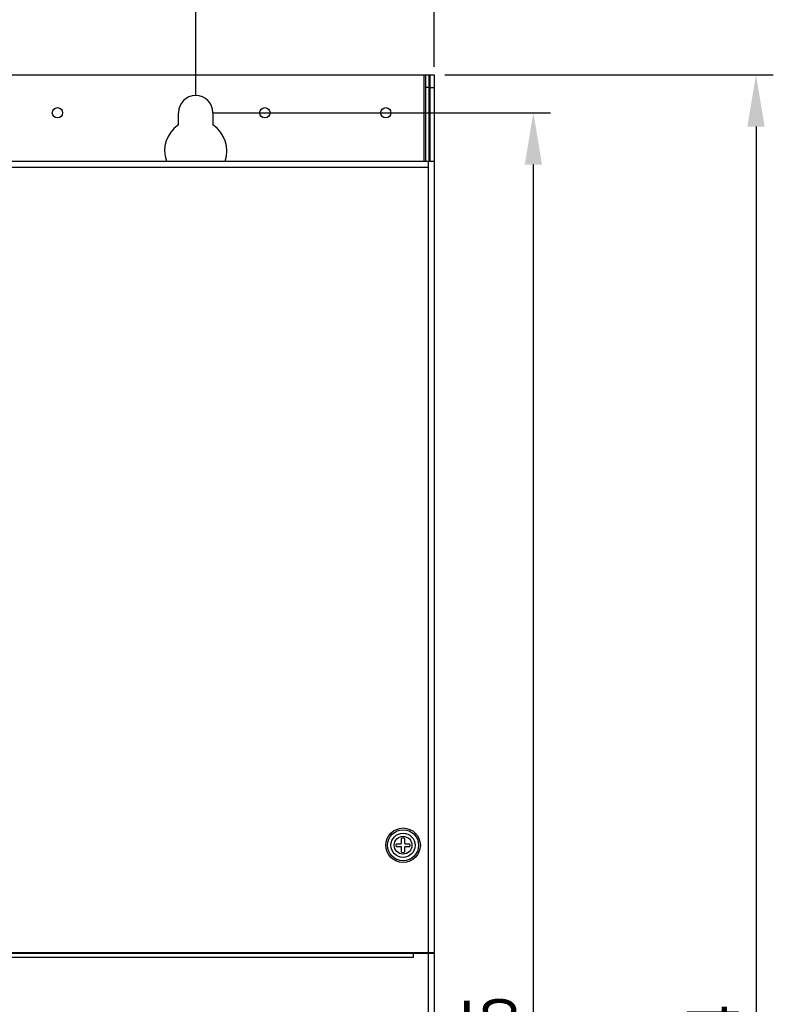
# Model space of a CAD drawing. Header units: millimetres. Extents: x 802 to 9345, y -804 to 1180.
# Tile 182 of 189: x 8254 to 8472, y -49 to 236. Entities that reach past the tile are written whole.
import ezdxf

# ---------------------------------------------------------------- set-up
doc = ezdxf.new("R2010")
doc.units = ezdxf.units.MM
doc.header["$LTSCALE"] = 30.734
doc.header["$PDMODE"] = 3
doc.header["$PDSIZE"] = 0.3
doc.layers.get('0').update_dxf_attribs({"linetype": 'CONTINUOUS'})
doc.layers.get('Defpoints').update_dxf_attribs({"linetype": 'CONTINUOUS'})
doc.layers.add('dimension', color=3, linetype='CONTINUOUS')
doc.styles.get("Standard").update_dxf_attribs({"font": 'txt', "width": 0.7})
doc.dimstyles.get("Standard").update_dxf_attribs({"dimtxt": 10, "dimasz": 10, "dimexe": 10, "dimexo": 3, "dimgap": 3, "dimtad": 1, "dimdec": 1, "dimdsep": 46, "dimtxsty": 'Standard', "dimcen": 10, "dimclrd": 2, "dimclre": 2, "dimclrt": 2, "dimadec": 0, "dimazin": 0, "dimtp": 0.01, "dimtm": 0.01, "dimtfac": 1, "dimtofl": 0, "dimtmove": 0, "dimatfit": 3, "dimfxl": 1, "dimtolj": 1, "dimarcsym": 0})

# ---------------------------------------------------------------- blocks, each defined once
blk = doc.blocks.new('*D7126')
at = {"layer": 'Defpoints', "color": 0, "transparency": 16777216}
for p in [(8373.74, 309.37), (8035.74, 217.12), (8373.74, 217.12)]:
    blk.add_point(p, dxfattribs=at)
at = {"layer": 'dimension', "lineweight": -2, "transparency": 16777216}
for p, q in [((8035.74, 222.12), (8035.74, 314.37)), ((8373.74, 222.12), (8373.74, 314.37)), ((8050.74, 309.37), (8358.74, 309.37))]:
    blk.add_line(p, q, dxfattribs=at)
at = {"layer": 'dimension', "transparency": 16777216}
for points in [[(8050.74, 311.87), (8050.74, 306.87), (8035.74, 309.37)], [(8358.74, 311.87), (8358.74, 306.87), (8373.74, 309.37)]]:
    blk.add_solid(points, dxfattribs=at)
at = {"layer": 'dimension', "transparency": 16777216, "insert": (8200.28, 329.37), "char_height": 15, "attachment_point": 2}
blk.add_mtext('\\A1;338', dxfattribs=at)
blk = doc.blocks.new('*D7227')
at = {"layer": 'Defpoints', "color": 0, "transparency": 16777216}
for p in [(8371.84, 219.83), (8371.64, -334.17), (8466.87, -334.17)]:
    blk.add_point(p, dxfattribs=at)
at = {"layer": 'dimension', "lineweight": -2, "transparency": 16777216}
for p, q in [((8376.84, 219.83), (8471.87, 219.83)), ((8466.87, 204.83), (8466.87, -319.17)), ((8376.64, -334.17), (8471.87, -334.17))]:
    blk.add_line(p, q, dxfattribs=at)
at = {"layer": 'dimension', "transparency": 16777216}
for points in [[(8464.37, 204.83), (8469.37, 204.83), (8466.87, 219.83)], [(8464.37, -319.17), (8469.37, -319.17), (8466.87, -334.17)]]:
    blk.add_solid(points, dxfattribs=at)
at = {"layer": 'dimension', "transparency": 16777216, "insert": (8446.87, -61.16), "char_height": 15, "attachment_point": 2, "rotation": 90}
blk.add_mtext('\\A1;554', dxfattribs=at)
blk = doc.blocks.new('*D69')
at = {"layer": 'Defpoints', "color": 0, "transparency": 16777216}
for p in [(8304.74, 251.13), (8104.74, 208.83), (8304.74, 208.83)]:
    blk.add_point(p, dxfattribs=at)
at = {"layer": 'dimension', "lineweight": -2, "transparency": 16777216}
for p, q in [((8104.74, 213.83), (8104.74, 256.13)), ((8304.74, 213.83), (8304.74, 256.13)), ((8119.74, 251.13), (8289.74, 251.13))]:
    blk.add_line(p, q, dxfattribs=at)
at = {"layer": 'dimension', "transparency": 16777216}
for points in [[(8119.74, 253.63), (8119.74, 248.63), (8104.74, 251.13)], [(8289.74, 253.63), (8289.74, 248.63), (8304.74, 251.13)]]:
    blk.add_solid(points, dxfattribs=at)
at = {"layer": 'dimension', "transparency": 16777216, "insert": (8204.74, 263.63), "char_height": 15, "attachment_point": 5}
blk.add_mtext('\\A1;200', dxfattribs=at)
blk = doc.blocks.new('*D70')
at = {"layer": 'Defpoints', "color": 0, "transparency": 16777216}
for p in [(8304.74, 208.83), (8402.45, 208.83), (8304.74, -326.17)]:
    blk.add_point(p, dxfattribs=at)
at = {"layer": 'dimension', "lineweight": -2, "transparency": 16777216}
for p, q in [((8309.74, 208.83), (8407.45, 208.83)), ((8402.45, -311.17), (8402.45, 193.83)), ((8309.74, -326.17), (8407.45, -326.17))]:
    blk.add_line(p, q, dxfattribs=at)
at = {"layer": 'dimension', "transparency": 16777216}
for points in [[(8399.95, 193.83), (8404.95, 193.83), (8402.45, 208.83)], [(8399.95, -311.17), (8404.95, -311.17), (8402.45, -326.17)]]:
    blk.add_solid(points, dxfattribs=at)
at = {"layer": 'dimension', "transparency": 16777216, "insert": (8389.95, -58.67), "char_height": 15, "attachment_point": 5, "rotation": 90}
blk.add_mtext('\\A1;535', dxfattribs=at)

msp = doc.modelspace()

# ---------------------------------------------------------------- linework, layer by layer
at = {"linetype": 'Continuous'}
for p, q in [((8038.14, 219.83), (8371.34, 219.83)), ((8370.84, 194.83), (8370.84, 219.83)), ((8371.34, 194.83), (8371.34, 219.83)), ((8371.34, 219.83), (8373.74, 219.83)), ((8372.34, 194.83), (8372.34, 219.83)), ((8372.54, 194.83), (8372.54, 219.83)), ((8373.74, 219.83), (8373.74, 194.83)), ((8372.34, 216.12), (8371.34, 216.12)), ((8372.54, 216.12), (8373.74, 216.12)), ((8299.74, 205.31), (8299.74, 208.83)), ((8309.74, 208.83), (8309.74, 205.31)), ((8035.74, 194.83), (8373.74, 194.83)), ((8372.04, 194.83), (8372.04, -34.17)), ((8373.74, 194.83), (8373.74, -34.17)), ((8037.44, 193.13), (8372.04, 193.13)), ((8362.74, -2.73), (8364.1, -2.73)), ((8364.3, -2.53), (8364.3, -1.17)), ((8365.18, -1.17), (8365.18, -2.53)), ((8365.38, -2.73), (8366.74, -2.73)), ((8364.1, -3.61), (8362.74, -3.61)), ((8364.3, -5.18), (8364.3, -3.81)), ((8365.18, -3.81), (8365.18, -5.18)), ((8366.74, -3.61), (8365.38, -3.61)), ((8362.79, -7.21), (8362.6, -7.21)), ((8362.6, -7.21), (8362.6, -7.28)), ((8362.6, -7.28), (8362.92, -7.28)), ((8366.6, -7.26), (8366.73, -7.24)), ((8366.73, -7.24), (8366.77, -7.23)), ((8366.77, -7.23), (8366.83, -7.25)), ((8366.83, -7.15), (8366.83, -7.25)), ((8035.74, -34.17), (8373.74, -34.17)), ((8367.74, -35.57), (8367.74, -34.17)), ((8368.54, -34.37), (8368.54, -34.17)), ((8370.34, -34.37), (8370.34, -34.17)), ((8370.74, -34.37), (8370.74, -34.17)), ((8371.94, -34.37), (8371.94, -34.17)), ((8372.34, -34.37), (8372.34, -34.17)), ((8373.74, -34.37), (8373.74, -34.17)), ((8035.74, -34.37), (8373.74, -34.37)), ((8041.74, -35.57), (8367.74, -35.57)), ((8372.04, -34.37), (8372.04, -315.17)), ((8373.74, -34.37), (8373.74, -315.17))]:
    msp.add_line(p, q, dxfattribs=at)
for centre, radius in [((8264.74, 208.83), 1.5), ((8324.74, 208.83), 1.5), ((8359.74, 208.83), 1.5), ((8364.74, -3.17), 5), ((8364.74, -3.17), 4.5), ((8364.74, -3.17), 3.5), ((8364.74, -3.17), 2.57)]:
    msp.add_circle(centre, radius, dxfattribs=at)
for centre, radius, start, end in [((8304.74, 208.83), 5, 0, 180), ((8304.74, 197.83), 9, 123.749, 199.5711), ((8304.74, 197.83), 9, 340.4289, 56.251), ((8364.74, -3.17), 2.05, 167.6059, 192.3941), ((8364.1, -2.53), 0.2, 270, 0), ((8364.74, -3.17), 2.05, 77.6059, 102.3941), ((8365.38, -2.53), 0.2, 180, 270), ((8364.74, -3.17), 2.05, 347.6059, 12.3941), ((8364.1, -3.81), 0.2, 0, 90), ((8364.74, -3.17), 2.05, 257.6059, 282.3941), ((8365.38, -3.81), 0.2, 90, 180)]:
    msp.add_arc(centre, radius, start, end, dxfattribs=at)

# ---------------------------------------------------------------- dimensions: what is measured, and where the dimension line sits
at = {"layer": 'dimension', "color": 3}
dim = msp.add_linear_dim(base=(8373.74, 309.37), p1=(8035.74, 217.12), p2=(8373.74, 217.12), dimstyle='Standard', override={"dimscale": 5, "dimtxt": 3, "dimasz": 3, "dimexe": 1, "dimexo": 1, "dimgap": 1, "dimdec": 0, "dimclrd": 256, "dimclre": 256, "dimclrt": 256}, dxfattribs=at)
dim.commit()
dim.dimension.update_dxf_attribs({"geometry": '*D7126', "text_midpoint": (8200.28, 309.37), "dimtype": 160})
dim = msp.add_linear_dim(base=(8304.74, 251.13), p1=(8104.74, 208.83), p2=(8304.74, 208.83), dimstyle='Standard', override={"dimscale": 5, "dimtxt": 3, "dimasz": 3, "dimexe": 1, "dimexo": 1, "dimgap": 1, "dimclrd": 256, "dimclre": 256, "dimclrt": 256}, dxfattribs=at)
dim.commit()
dim.dimension.update_dxf_attribs({"geometry": '*D69', "text_midpoint": (8204.74, 263.63)})
dim = msp.add_linear_dim(base=(8466.87, -334.17), p1=(8371.84, 219.83), p2=(8371.64, -334.17), angle=270, dimstyle='Standard', override={"dimscale": 5, "dimtxt": 3, "dimasz": 3, "dimexe": 1, "dimexo": 1, "dimgap": 1, "dimdec": 0, "dimclrd": 256, "dimclre": 256, "dimclrt": 256}, dxfattribs=at)
dim.commit()
dim.dimension.update_dxf_attribs({"geometry": '*D7227', "text_midpoint": (8466.87, -61.16), "dimtype": 160})
dim = msp.add_linear_dim(base=(8402.45, 208.83), p1=(8304.74, -326.17), p2=(8304.74, 208.83), angle=90, dimstyle='Standard', override={"dimscale": 5, "dimtxt": 3, "dimasz": 3, "dimexe": 1, "dimexo": 1, "dimgap": 1, "dimclrd": 256, "dimclre": 256, "dimclrt": 256}, dxfattribs=at)
dim.commit()
dim.dimension.update_dxf_attribs({"geometry": '*D70', "text_midpoint": (8389.95, -58.67)})

doc.saveas('drawing.dxf')
